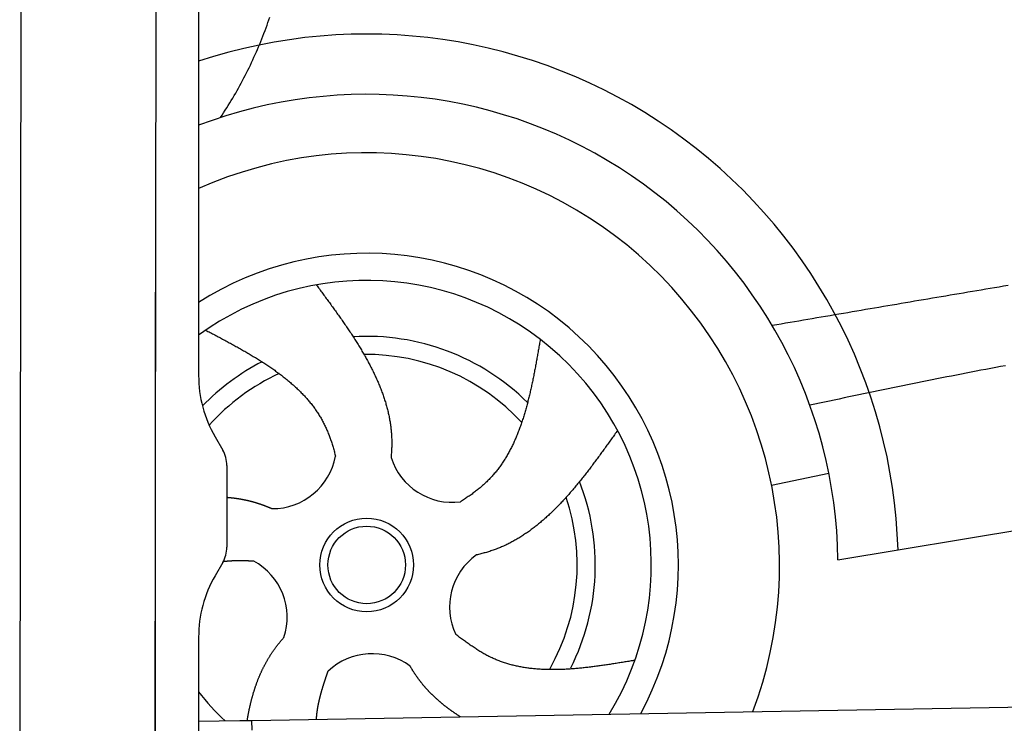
# Model space of a CAD drawing. Extents: x 562 to 7231, y 5767 to 12226.
# Tile 58 of 83: x 4462 to 5264, y 8346 to 8919. Entities that reach past the tile are written whole.
import ezdxf

# ---------------------------------------------------------------- set-up
doc = ezdxf.new("R2010")
doc.units = 0
doc.layers.get('0').update_dxf_attribs({"linetype": 'CONTINUOUS'})
doc.layers.add('CAR', color=10, linetype='CONTINUOUS')

msp = doc.modelspace()

# ---------------------------------------------------------------- linework, layer by layer
for p, q in [((4574.509, 10106.394), (4571.788, 8191.896)), ((4607.567, 9889.479), (4607.567, 8629.111)), ((4464.148, 9872.479), (4461.788, 8192.066)), ((4572.567, 8072.479), (4572.567, 8696.989)), ((4620.964, 8579.111), (4627.217, 8568.28)), ((4630.567, 8555.78), (4630.567, 8489.178)), ((4627.217, 8476.678), (4620.964, 8465.847)), ((4607.567, 8415.847), (4607.567, 8264.537)), ((4651.048, 8348.011), (6015.84, 8371.834)), ((4607.567, 8347.252), (4641.049, 8347.837)), ((4641.049, 8347.837), (4651.048, 8348.011)), ((4651.187, 8340.012), (4651.048, 8348.011))]:
    msp.add_line(p, q)
for centre, radius, start, end in [((4571.567, 8673.479), 2, 60, 61.103904), ((4571.567, 8651.479), 2, 297.615989, 300), ((4707.567, 8629.111), 100, 180, 210), ((4605.567, 8555.78), 25, 0, 30), ((4605.567, 8489.178), 25, 330, 0), ((4707.567, 8415.847), 100, 150, 180)]:
    msp.add_arc(centre, radius, start, end)
at = {"layer": 'CAR'}
for p, q in [((5074.426, 8539.668), (5121.067, 8549.404)), ((5128.497, 8478.951), (5498.249, 8539.909))]:
    msp.add_line(p, q, dxfattribs=at)
for points in [[(4625.32, 8839.16, 0), (4626.63, 8841.12, 0), (4627.93, 8843.09, 0), (4629.22, 8845.07, 0), (4630.49, 8847.06, 0), (4631.74, 8849.05, 0), (4632.98, 8851.05, 0), (4634.2, 8853.05, 0), (4635.41, 8855.07, 0), (4636.6, 8857.09, 0), (4637.78, 8859.12, 0), (4638.94, 8861.16, 0), (4640.09, 8863.21, 0), (4641.22, 8865.26, 0), (4642.34, 8867.32, 0), (4643.44, 8869.39, 0), (4644.52, 8871.46, 0), (4645.6, 8873.54, 0), (4646.65, 8875.63, 0), (4647.69, 8877.73, 0), (4648.72, 8879.83, 0), (4649.74, 8881.94, 0), (4650.74, 8884.06, 0), (4651.72, 8886.19, 0), (4652.69, 8888.32, 0), (4653.65, 8890.46, 0), (4654.6, 8892.6, 0), (4655.53, 8894.75, 0), (4656.44, 8896.91, 0), (4657.35, 8899.08, 0), (4658.24, 8901.25, 0), (4659.11, 8903.43, 0), (4659.98, 8905.61, 0), (4660.83, 8907.8, 0), (4661.67, 8910, 0), (4662.49, 8912.2, 0), (4663.3, 8914.41, 0), (4664.1, 8916.63, 0), (4664.89, 8918.85, 0), (4665.66, 8921.08, 0)], [(4703.42, 8702.92, 0), (4704.05, 8702.07, 0), (4704.68, 8701.21, 0), (4705.31, 8700.36, 0), (4705.94, 8699.51, 0), (4706.57, 8698.66, 0), (4707.2, 8697.81, 0), (4707.83, 8696.96, 0), (4708.45, 8696.11, 0), (4709.08, 8695.26, 0), (4709.71, 8694.41, 0), (4710.34, 8693.56, 0), (4710.96, 8692.7, 0), (4711.59, 8691.85, 0), (4712.21, 8691, 0), (4712.84, 8690.15, 0), (4713.46, 8689.3, 0), (4714.08, 8688.45, 0), (4714.71, 8687.59, 0), (4715.33, 8686.74, 0), (4715.94, 8685.89, 0), (4716.56, 8685.04, 0), (4717.18, 8684.18, 0), (4717.79, 8683.33, 0), (4718.41, 8682.48, 0), (4719.02, 8681.62, 0), (4719.63, 8680.77, 0), (4720.24, 8679.92, 0), (4720.85, 8679.06, 0), (4721.46, 8678.21, 0), (4722.06, 8677.35, 0), (4722.66, 8676.5, 0), (4723.27, 8675.64, 0), (4723.87, 8674.79, 0), (4724.46, 8673.93, 0), (4725.06, 8673.08, 0), (4725.65, 8672.22, 0), (4726.24, 8671.37, 0), (4726.83, 8670.51, 0), (4727.42, 8669.65, 0), (4728, 8668.8, 0), (4728.58, 8667.94, 0), (4729.16, 8667.08, 0), (4729.74, 8666.22, 0), (4730.32, 8665.36, 0), (4730.89, 8664.5, 0), (4731.46, 8663.65, 0), (4732.02, 8662.79, 0), (4732.59, 8661.93, 0), (4733.15, 8661.06, 0), (4733.71, 8660.2, 0), (4734.26, 8659.34, 0), (4734.82, 8658.48, 0), (4735.36, 8657.62, 0), (4735.91, 8656.76, 0), (4736.45, 8655.89, 0), (4736.99, 8655.03, 0), (4737.53, 8654.17, 0), (4738.06, 8653.3, 0), (4738.59, 8652.44, 0), (4739.12, 8651.57, 0), (4739.64, 8650.71, 0), (4740.16, 8649.84, 0), (4740.68, 8648.97, 0), (4741.19, 8648.1, 0), (4741.7, 8647.24, 0), (4742.2, 8646.37, 0), (4742.7, 8645.5, 0), (4743.2, 8644.63, 0), (4743.69, 8643.76, 0), (4744.18, 8642.89, 0), (4744.66, 8642.02, 0), (4745.14, 8641.15, 0), (4745.62, 8640.27, 0), (4746.09, 8639.4, 0), (4746.56, 8638.53, 0), (4747.02, 8637.65, 0), (4747.48, 8636.78, 0), (4747.93, 8635.9, 0), (4748.38, 8635.03, 0), (4748.82, 8634.15, 0), (4749.26, 8633.27, 0), (4749.7, 8632.39, 0), (4750.13, 8631.52, 0), (4750.55, 8630.64, 0), (4750.97, 8629.76, 0), (4751.39, 8628.88, 0), (4751.8, 8627.99, 0), (4752.21, 8627.11, 0), (4752.61, 8626.23, 0), (4753, 8625.35, 0), (4753.39, 8624.46, 0), (4753.77, 8623.58, 0), (4754.15, 8622.69, 0), (4754.53, 8621.8, 0), (4754.89, 8620.92, 0), (4755.26, 8620.03, 0), (4755.61, 8619.14, 0), (4755.96, 8618.25, 0), (4756.31, 8617.36, 0), (4756.65, 8616.47, 0), (4756.98, 8615.57, 0), (4757.31, 8614.68, 0), (4757.63, 8613.79, 0), (4757.94, 8612.89, 0), (4758.25, 8612, 0), (4758.56, 8611.1, 0), (4758.85, 8610.2, 0), (4759.14, 8609.3, 0), (4759.43, 8608.41, 0), (4759.71, 8607.51, 0), (4759.98, 8606.6, 0), (4760.24, 8605.7, 0), (4760.5, 8604.8, 0), (4760.75, 8603.9, 0), (4761, 8602.99, 0), (4761.23, 8602.09, 0), (4761.46, 8601.18, 0), (4761.69, 8600.27, 0), (4761.91, 8599.36, 0), (4762.12, 8598.45, 0), (4762.32, 8597.54, 0), (4762.52, 8596.63, 0), (4762.7, 8595.72, 0), (4762.89, 8594.81, 0), (4763.06, 8593.89, 0), (4763.23, 8592.98, 0), (4763.39, 8592.06, 0), (4763.54, 8591.14, 0), (4763.68, 8590.22, 0), (4763.82, 8589.31, 0), (4763.95, 8588.38, 0), (4764.07, 8587.46, 0), (4764.19, 8586.54, 0), (4764.29, 8585.62, 0), (4764.39, 8584.69, 0), (4764.48, 8583.76, 0), (4764.56, 8582.84, 0), (4764.64, 8581.91, 0), (4764.7, 8580.98, 0), (4764.76, 8580.05, 0), (4764.81, 8579.12, 0), (4764.85, 8578.18, 0), (4764.89, 8577.25, 0), (4764.91, 8576.32, 0), (4764.93, 8575.38, 0), (4764.94, 8574.44, 0), (4764.94, 8573.5, 0), (4764.93, 8572.56, 0), (4764.91, 8571.62, 0), (4764.89, 8570.68, 0), (4764.85, 8569.74, 0), (4764.81, 8568.79, 0), (4764.77, 8567.85, 0), (4764.71, 8566.9, 0), (4764.65, 8565.95, 0), (4764.58, 8565, 0), (4764.51, 8564.06, 0), (4764.42, 8563.1, 0), (4764.33, 8562.15, 0)], [(5267.05, 8702.34, 0), (5263.42, 8701.73, 0), (5259.79, 8701.11, 0), (5256.16, 8700.5, 0), (5252.53, 8699.89, 0), (5248.91, 8699.28, 0), (5245.28, 8698.67, 0), (5241.65, 8698.05, 0), (5238.03, 8697.44, 0), (5234.4, 8696.83, 0), (5230.77, 8696.21, 0), (5227.15, 8695.6, 0), (5223.52, 8694.99, 0), (5219.9, 8694.37, 0), (5216.27, 8693.76, 0), (5212.64, 8693.15, 0), (5209.02, 8692.53, 0), (5205.39, 8691.92, 0), (5201.77, 8691.3, 0), (5198.14, 8690.69, 0), (5194.52, 8690.07, 0), (5190.89, 8689.46, 0), (5187.27, 8688.84, 0), (5183.65, 8688.23, 0), (5180.02, 8687.61, 0), (5176.4, 8687, 0), (5172.77, 8686.38, 0), (5169.15, 8685.76, 0), (5165.52, 8685.15, 0), (5161.9, 8684.53, 0), (5158.28, 8683.91, 0), (5154.65, 8683.3, 0), (5151.03, 8682.68, 0), (5147.41, 8682.07, 0), (5143.78, 8681.45, 0), (5140.16, 8680.83, 0), (5136.54, 8680.21, 0), (5132.92, 8679.6, 0), (5129.29, 8678.98, 0), (5125.67, 8678.36, 0), (5122.05, 8677.74, 0), (5118.43, 8677.13, 0), (5114.8, 8676.51, 0), (5111.18, 8675.89, 0), (5107.56, 8675.27, 0), (5103.94, 8674.66, 0), (5100.31, 8674.04, 0), (5096.69, 8673.42, 0), (5093.07, 8672.8, 0), (5089.45, 8672.18, 0), (5085.83, 8671.56, 0), (5082.21, 8670.95, 0), (5078.58, 8670.33, 0), (5074.96, 8669.71, 0)], [(4613.36, 8665.95, 0), (4614.28, 8665.46, 0), (4615.2, 8664.98, 0), (4616.12, 8664.5, 0), (4617.04, 8664.01, 0), (4617.96, 8663.53, 0), (4618.88, 8663.04, 0), (4619.8, 8662.56, 0), (4620.72, 8662.07, 0), (4621.64, 8661.59, 0), (4622.55, 8661.1, 0), (4623.47, 8660.62, 0), (4624.39, 8660.13, 0), (4625.3, 8659.64, 0), (4626.22, 8659.16, 0), (4627.13, 8658.67, 0), (4628.04, 8658.18, 0), (4628.95, 8657.69, 0), (4629.86, 8657.2, 0), (4630.77, 8656.71, 0), (4631.68, 8656.22, 0), (4632.59, 8655.72, 0), (4633.49, 8655.23, 0), (4634.4, 8654.74, 0), (4635.3, 8654.24, 0), (4636.2, 8653.75, 0), (4637.1, 8653.25, 0), (4638, 8652.75, 0), (4638.9, 8652.25, 0), (4639.79, 8651.75, 0), (4640.69, 8651.25, 0), (4641.58, 8650.75, 0), (4642.47, 8650.25, 0), (4643.35, 8649.74, 0), (4644.24, 8649.24, 0), (4645.12, 8648.73, 0), (4646, 8648.22, 0), (4646.88, 8647.71, 0), (4647.76, 8647.2, 0), (4648.63, 8646.68, 0), (4649.5, 8646.17, 0), (4650.37, 8645.65, 0), (4651.24, 8645.14, 0), (4652.1, 8644.62, 0), (4652.97, 8644.09, 0), (4653.82, 8643.57, 0), (4654.68, 8643.05, 0), (4655.53, 8642.52, 0), (4656.38, 8641.99, 0), (4657.23, 8641.46, 0), (4658.07, 8640.93, 0), (4658.92, 8640.39, 0), (4659.75, 8639.86, 0), (4660.59, 8639.32, 0), (4661.42, 8638.78, 0), (4662.25, 8638.24, 0), (4663.07, 8637.69, 0), (4663.89, 8637.14, 0), (4664.71, 8636.59, 0), (4665.52, 8636.04, 0), (4666.33, 8635.49, 0), (4667.14, 8634.93, 0), (4667.94, 8634.37, 0), (4668.74, 8633.81, 0), (4669.54, 8633.25, 0), (4670.33, 8632.68, 0), (4671.12, 8632.11, 0), (4671.9, 8631.54, 0), (4672.68, 8630.97, 0), (4673.45, 8630.39, 0), (4674.22, 8629.81, 0), (4674.99, 8629.23, 0), (4675.75, 8628.65, 0), (4676.51, 8628.06, 0), (4677.26, 8627.47, 0), (4678.01, 8626.87, 0), (4678.75, 8626.28, 0), (4679.49, 8625.68, 0), (4680.22, 8625.07, 0), (4680.95, 8624.47, 0), (4681.67, 8623.86, 0), (4682.39, 8623.25, 0), (4683.11, 8622.63, 0), (4683.82, 8622.01, 0), (4684.52, 8621.39, 0), (4685.22, 8620.77, 0), (4685.91, 8620.14, 0), (4686.6, 8619.51, 0), (4687.28, 8618.87, 0), (4687.96, 8618.23, 0), (4688.63, 8617.59, 0), (4689.3, 8616.94, 0), (4689.96, 8616.29, 0), (4690.61, 8615.64, 0), (4691.26, 8614.98, 0), (4691.9, 8614.32, 0), (4692.54, 8613.66, 0), (4693.17, 8612.99, 0), (4693.8, 8612.32, 0), (4694.42, 8611.64, 0), (4695.03, 8610.96, 0), (4695.64, 8610.28, 0), (4696.24, 8609.59, 0), (4696.83, 8608.9, 0), (4697.42, 8608.21, 0), (4698, 8607.51, 0), (4698.57, 8606.8, 0), (4699.14, 8606.09, 0), (4699.7, 8605.38, 0), (4700.26, 8604.66, 0), (4700.81, 8603.94, 0), (4701.35, 8603.22, 0), (4701.88, 8602.49, 0), (4702.41, 8601.75, 0), (4702.93, 8601.02, 0), (4703.44, 8600.27, 0), (4703.95, 8599.52, 0), (4704.45, 8598.77, 0), (4704.94, 8598.02, 0), (4705.42, 8597.25, 0), (4705.9, 8596.49, 0), (4706.37, 8595.72, 0), (4706.83, 8594.94, 0), (4707.29, 8594.16, 0), (4707.73, 8593.37, 0), (4708.17, 8592.58, 0), (4708.6, 8591.79, 0), (4709.03, 8590.99, 0), (4709.45, 8590.18, 0), (4709.85, 8589.37, 0), (4710.26, 8588.56, 0), (4710.65, 8587.74, 0), (4711.04, 8586.92, 0), (4711.42, 8586.09, 0), (4711.79, 8585.26, 0), (4712.16, 8584.42, 0), (4712.52, 8583.58, 0), (4712.87, 8582.74, 0), (4713.22, 8581.89, 0), (4713.56, 8581.03, 0), (4713.89, 8580.18, 0), (4714.22, 8579.31, 0), (4714.54, 8578.45, 0), (4714.85, 8577.58, 0), (4715.16, 8576.7, 0), (4715.47, 8575.83, 0), (4715.76, 8574.95, 0), (4716.05, 8574.06, 0), (4716.34, 8573.17, 0), (4716.62, 8572.28, 0), (4716.89, 8571.38, 0), (4717.16, 8570.49, 0), (4717.42, 8569.58, 0), (4717.68, 8568.68, 0), (4717.93, 8567.77, 0), (4718.18, 8566.85, 0), (4718.42, 8565.94, 0), (4718.66, 8565.02, 0), (4718.89, 8564.1, 0), (4719.12, 8563.17, 0)], [(4885.91, 8658.48, 0), (4885.74, 8657.45, 0), (4885.56, 8656.43, 0), (4885.39, 8655.4, 0), (4885.21, 8654.38, 0), (4885.03, 8653.36, 0), (4884.86, 8652.33, 0), (4884.68, 8651.31, 0), (4884.5, 8650.29, 0), (4884.32, 8649.27, 0), (4884.15, 8648.24, 0), (4883.97, 8647.22, 0), (4883.79, 8646.2, 0), (4883.61, 8645.18, 0), (4883.43, 8644.16, 0), (4883.24, 8643.14, 0), (4883.06, 8642.12, 0), (4882.88, 8641.11, 0), (4882.69, 8640.09, 0), (4882.51, 8639.07, 0), (4882.32, 8638.06, 0), (4882.13, 8637.04, 0), (4881.94, 8636.03, 0), (4881.75, 8635.02, 0), (4881.56, 8634.01, 0), (4881.37, 8633, 0), (4881.18, 8631.99, 0), (4880.98, 8630.98, 0), (4880.78, 8629.97, 0), (4880.58, 8628.97, 0), (4880.38, 8627.96, 0), (4880.18, 8626.96, 0), (4879.98, 8625.96, 0), (4879.77, 8624.96, 0), (4879.56, 8623.96, 0), (4879.35, 8622.97, 0), (4879.14, 8621.97, 0), (4878.93, 8620.98, 0), (4878.71, 8619.99, 0), (4878.5, 8619, 0), (4878.28, 8618.01, 0), (4878.05, 8617.03, 0), (4877.83, 8616.04, 0), (4877.6, 8615.06, 0), (4877.37, 8614.08, 0), (4877.14, 8613.1, 0), (4876.91, 8612.13, 0), (4876.67, 8611.15, 0), (4876.43, 8610.18, 0), (4876.19, 8609.21, 0), (4875.94, 8608.25, 0), (4875.69, 8607.28, 0), (4875.44, 8606.32, 0), (4875.19, 8605.36, 0), (4874.93, 8604.4, 0), (4874.67, 8603.45, 0), (4874.41, 8602.5, 0), (4874.14, 8601.55, 0), (4873.87, 8600.6, 0), (4873.6, 8599.66, 0), (4873.32, 8598.71, 0), (4873.04, 8597.78, 0), (4872.76, 8596.84, 0), (4872.47, 8595.91, 0), (4872.18, 8594.98, 0), (4871.89, 8594.05, 0), (4871.59, 8593.13, 0), (4871.29, 8592.21, 0), (4870.99, 8591.29, 0), (4870.68, 8590.37, 0), (4870.36, 8589.46, 0), (4870.05, 8588.55, 0), (4869.73, 8587.65, 0), (4869.4, 8586.75, 0), (4869.07, 8585.85, 0), (4868.74, 8584.96, 0), (4868.4, 8584.07, 0), (4868.06, 8583.18, 0), (4867.72, 8582.29, 0), (4867.36, 8581.41, 0), (4867.01, 8580.54, 0), (4866.65, 8579.67, 0), (4866.29, 8578.8, 0), (4865.92, 8577.93, 0), (4865.54, 8577.07, 0), (4865.17, 8576.21, 0), (4864.78, 8575.36, 0), (4864.39, 8574.51, 0), (4864, 8573.67, 0), (4863.6, 8572.82, 0), (4863.2, 8571.99, 0), (4862.79, 8571.16, 0), (4862.38, 8570.33, 0), (4861.96, 8569.5, 0), (4861.54, 8568.68, 0), (4861.11, 8567.87, 0), (4860.67, 8567.06, 0), (4860.23, 8566.25, 0), (4859.79, 8565.45, 0), (4859.34, 8564.65, 0), (4858.88, 8563.86, 0), (4858.42, 8563.07, 0), (4857.95, 8562.29, 0), (4857.48, 8561.51, 0), (4857, 8560.73, 0), (4856.51, 8559.96, 0), (4856.02, 8559.2, 0), (4855.52, 8558.44, 0), (4855.02, 8557.69, 0), (4854.51, 8556.94, 0), (4854, 8556.19, 0), (4853.47, 8555.46, 0), (4852.95, 8554.72, 0), (4852.41, 8553.99, 0), (4851.87, 8553.27, 0), (4851.32, 8552.55, 0), (4850.77, 8551.84, 0), (4850.21, 8551.13, 0), (4849.64, 8550.43, 0), (4849.07, 8549.74, 0), (4848.49, 8549.05, 0), (4847.9, 8548.36, 0), (4847.3, 8547.68, 0), (4846.7, 8547.01, 0), (4846.09, 8546.34, 0), (4845.48, 8545.68, 0), (4844.86, 8545.02, 0), (4844.23, 8544.37, 0), (4843.59, 8543.73, 0), (4842.95, 8543.09, 0), (4842.3, 8542.45, 0), (4841.64, 8541.83, 0), (4840.98, 8541.2, 0), (4840.31, 8540.59, 0), (4839.64, 8539.97, 0), (4838.96, 8539.37, 0), (4838.27, 8538.76, 0), (4837.57, 8538.17, 0), (4836.87, 8537.57, 0), (4836.17, 8536.99, 0), (4835.46, 8536.4, 0), (4834.74, 8535.83, 0), (4834.02, 8535.25, 0), (4833.29, 8534.69, 0), (4832.55, 8534.12, 0), (4831.81, 8533.56, 0), (4831.07, 8533.01, 0), (4830.32, 8532.46, 0), (4829.56, 8531.91, 0), (4828.8, 8531.37, 0), (4828.03, 8530.83, 0), (4827.26, 8530.3, 0), (4826.48, 8529.77, 0), (4825.7, 8529.25, 0), (4824.92, 8528.73, 0), (4824.13, 8528.21, 0), (4823.33, 8527.7, 0), (4822.53, 8527.19, 0), (4821.73, 8526.68, 0), (4820.92, 8526.18, 0)], [(5264.99, 8636.98, 0), (5261, 8636.24, 0), (5257.01, 8635.5, 0), (5253.02, 8634.75, 0), (5249.03, 8633.99, 0), (5245.04, 8633.23, 0), (5241.05, 8632.47, 0), (5237.06, 8631.71, 0), (5233.07, 8630.94, 0), (5229.08, 8630.16, 0), (5225.09, 8629.39, 0), (5221.1, 8628.61, 0), (5217.12, 8627.82, 0), (5213.13, 8627.03, 0), (5209.14, 8626.24, 0), (5205.16, 8625.45, 0), (5201.17, 8624.65, 0), (5197.18, 8623.85, 0), (5193.2, 8623.05, 0), (5189.21, 8622.24, 0), (5185.23, 8621.44, 0), (5181.25, 8620.62, 0), (5177.26, 8619.81, 0), (5173.28, 8618.99, 0), (5169.29, 8618.17, 0), (5165.31, 8617.35, 0), (5161.33, 8616.53, 0), (5157.35, 8615.7, 0), (5153.36, 8614.88, 0), (5149.38, 8614.05, 0), (5145.4, 8613.21, 0), (5141.42, 8612.38, 0), (5137.44, 8611.54, 0), (5133.46, 8610.71, 0), (5129.47, 8609.87, 0), (5125.49, 8609.03, 0), (5121.51, 8608.19, 0), (5117.53, 8607.34, 0), (5113.55, 8606.5, 0), (5109.57, 8605.65, 0), (5105.59, 8604.81, 0)], [(4948.9, 8584.25, 0), (4948.29, 8583.39, 0), (4947.67, 8582.53, 0), (4947.06, 8581.67, 0), (4946.44, 8580.8, 0), (4945.83, 8579.94, 0), (4945.21, 8579.08, 0), (4944.6, 8578.22, 0), (4943.98, 8577.36, 0), (4943.37, 8576.5, 0), (4942.75, 8575.64, 0), (4942.13, 8574.78, 0), (4941.52, 8573.92, 0), (4940.9, 8573.06, 0), (4940.28, 8572.2, 0), (4939.67, 8571.34, 0), (4939.05, 8570.49, 0), (4938.43, 8569.63, 0), (4937.81, 8568.78, 0), (4937.19, 8567.92, 0), (4936.57, 8567.07, 0), (4935.95, 8566.22, 0), (4935.33, 8565.37, 0), (4934.71, 8564.52, 0), (4934.09, 8563.67, 0), (4933.47, 8562.83, 0), (4932.84, 8561.98, 0), (4932.22, 8561.14, 0), (4931.6, 8560.29, 0), (4930.97, 8559.45, 0), (4930.34, 8558.61, 0), (4929.72, 8557.78, 0), (4929.09, 8556.94, 0), (4928.46, 8556.1, 0), (4927.83, 8555.27, 0), (4927.2, 8554.44, 0), (4926.57, 8553.61, 0), (4925.94, 8552.78, 0), (4925.31, 8551.96, 0), (4924.67, 8551.14, 0), (4924.04, 8550.32, 0), (4923.4, 8549.5, 0), (4922.77, 8548.68, 0), (4922.13, 8547.87, 0), (4921.49, 8547.05, 0), (4920.85, 8546.24, 0), (4920.21, 8545.44, 0), (4919.56, 8544.63, 0), (4918.92, 8543.83, 0), (4918.27, 8543.03, 0), (4917.63, 8542.23, 0), (4916.98, 8541.44, 0), (4916.33, 8540.65, 0), (4915.68, 8539.86, 0), (4915.03, 8539.07, 0), (4914.38, 8538.29, 0), (4913.72, 8537.51, 0), (4913.06, 8536.73, 0), (4912.41, 8535.95, 0), (4911.75, 8535.18, 0), (4911.09, 8534.42, 0), (4910.42, 8533.65, 0), (4909.76, 8532.89, 0), (4909.1, 8532.13, 0), (4908.43, 8531.38, 0), (4907.76, 8530.62, 0), (4907.09, 8529.88, 0), (4906.42, 8529.13, 0), (4905.74, 8528.39, 0), (4905.07, 8527.65, 0), (4904.39, 8526.92, 0), (4903.71, 8526.19, 0), (4903.03, 8525.46, 0), (4902.35, 8524.74, 0), (4901.66, 8524.02, 0), (4900.98, 8523.31, 0), (4900.29, 8522.6, 0), (4899.6, 8521.89, 0), (4898.9, 8521.19, 0), (4898.21, 8520.49, 0), (4897.51, 8519.8, 0), (4896.81, 8519.11, 0), (4896.11, 8518.42, 0), (4895.41, 8517.74, 0), (4894.7, 8517.07, 0), (4894, 8516.4, 0), (4893.29, 8515.73, 0), (4892.57, 8515.07, 0), (4891.86, 8514.41, 0), (4891.14, 8513.75, 0), (4890.42, 8513.11, 0), (4889.7, 8512.46, 0), (4888.98, 8511.82, 0), (4888.25, 8511.19, 0), (4887.53, 8510.56, 0), (4886.8, 8509.94, 0), (4886.06, 8509.32, 0), (4885.33, 8508.7, 0), (4884.59, 8508.09, 0), (4883.85, 8507.49, 0), (4883.1, 8506.89, 0), (4882.36, 8506.3, 0), (4881.61, 8505.71, 0), (4880.86, 8505.13, 0), (4880.1, 8504.55, 0), (4879.35, 8503.98, 0), (4878.59, 8503.42, 0), (4877.83, 8502.86, 0), (4877.06, 8502.31, 0), (4876.29, 8501.76, 0), (4875.52, 8501.22, 0), (4874.75, 8500.68, 0), (4873.97, 8500.15, 0), (4873.19, 8499.62, 0), (4872.41, 8499.11, 0), (4871.63, 8498.59, 0), (4870.84, 8498.09, 0), (4870.05, 8497.59, 0), (4869.25, 8497.09, 0), (4868.46, 8496.61, 0), (4867.66, 8496.13, 0), (4866.85, 8495.65, 0), (4866.05, 8495.18, 0), (4865.24, 8494.72, 0), (4864.42, 8494.27, 0), (4863.61, 8493.82, 0), (4862.79, 8493.38, 0), (4861.97, 8492.94, 0), (4861.14, 8492.51, 0), (4860.31, 8492.09, 0), (4859.48, 8491.68, 0), (4858.64, 8491.27, 0), (4857.8, 8490.87, 0), (4856.96, 8490.48, 0), (4856.11, 8490.09, 0), (4855.26, 8489.71, 0), (4854.41, 8489.34, 0), (4853.55, 8488.97, 0), (4852.69, 8488.62, 0), (4851.83, 8488.27, 0), (4850.96, 8487.93, 0), (4850.09, 8487.59, 0), (4849.21, 8487.26, 0), (4848.34, 8486.94, 0), (4847.45, 8486.63, 0), (4846.57, 8486.33, 0), (4845.68, 8486.03, 0), (4844.78, 8485.74, 0), (4843.89, 8485.46, 0), (4842.99, 8485.18, 0), (4842.08, 8484.92, 0), (4841.17, 8484.65, 0), (4840.26, 8484.4, 0), (4839.35, 8484.15, 0), (4838.43, 8483.91, 0), (4837.51, 8483.68, 0), (4836.59, 8483.45, 0), (4835.66, 8483.23, 0), (4834.73, 8483.02, 0), (4833.8, 8482.81, 0)], [(4630.57, 8529.8, 0), (4630.8, 8529.78, 0), (4631.04, 8529.76, 0), (4631.28, 8529.74, 0), (4631.52, 8529.72, 0), (4631.76, 8529.7, 0), (4632, 8529.68, 0), (4632.24, 8529.66, 0), (4632.48, 8529.64, 0), (4632.71, 8529.61, 0), (4632.95, 8529.59, 0), (4633.19, 8529.57, 0), (4633.43, 8529.54, 0), (4633.67, 8529.52, 0), (4633.9, 8529.49, 0), (4634.14, 8529.47, 0), (4634.38, 8529.44, 0), (4634.62, 8529.42, 0), (4634.85, 8529.39, 0), (4635.09, 8529.36, 0), (4635.33, 8529.34, 0), (4635.57, 8529.31, 0), (4635.8, 8529.28, 0), (4636.04, 8529.25, 0), (4636.28, 8529.22, 0), (4636.52, 8529.19, 0), (4636.75, 8529.16, 0), (4636.99, 8529.13, 0), (4637.23, 8529.1, 0), (4637.46, 8529.07, 0), (4637.7, 8529.03, 0), (4637.94, 8529, 0), (4638.17, 8528.97, 0), (4638.41, 8528.93, 0), (4638.64, 8528.9, 0), (4638.88, 8528.86, 0), (4639.12, 8528.83, 0), (4639.35, 8528.79, 0), (4639.59, 8528.76, 0), (4639.82, 8528.72, 0), (4640.06, 8528.68, 0), (4640.3, 8528.64, 0), (4640.53, 8528.61, 0), (4640.77, 8528.57, 0), (4641, 8528.53, 0), (4641.24, 8528.49, 0), (4641.47, 8528.45, 0), (4641.71, 8528.41, 0), (4641.94, 8528.37, 0), (4642.18, 8528.32, 0), (4642.41, 8528.28, 0), (4642.65, 8528.24, 0), (4642.88, 8528.2, 0), (4643.12, 8528.15, 0), (4643.35, 8528.11, 0), (4643.58, 8528.06, 0), (4643.82, 8528.02, 0), (4644.05, 8527.97, 0), (4644.29, 8527.92, 0), (4644.52, 8527.88, 0), (4644.76, 8527.83, 0), (4644.99, 8527.78, 0), (4645.22, 8527.73, 0), (4645.46, 8527.69, 0), (4645.69, 8527.64, 0), (4645.92, 8527.59, 0), (4646.16, 8527.54, 0), (4646.39, 8527.48, 0), (4646.62, 8527.43, 0), (4646.86, 8527.38, 0), (4647.09, 8527.33, 0), (4647.32, 8527.28, 0), (4647.55, 8527.22, 0), (4647.79, 8527.17, 0), (4648.02, 8527.11, 0), (4648.25, 8527.06, 0), (4648.49, 8527, 0), (4648.72, 8526.95, 0), (4648.95, 8526.89, 0), (4649.18, 8526.83, 0), (4649.41, 8526.77, 0), (4649.65, 8526.71, 0), (4649.88, 8526.66, 0), (4650.11, 8526.6, 0), (4650.34, 8526.54, 0), (4650.57, 8526.48, 0), (4650.8, 8526.41, 0), (4651.04, 8526.35, 0), (4651.27, 8526.29, 0), (4651.5, 8526.23, 0), (4651.73, 8526.16, 0), (4651.96, 8526.1, 0), (4652.19, 8526.04, 0), (4652.42, 8525.97, 0), (4652.65, 8525.91, 0), (4652.88, 8525.84, 0), (4653.11, 8525.77, 0), (4653.34, 8525.71, 0), (4653.57, 8525.64, 0), (4653.8, 8525.57, 0), (4654.03, 8525.5, 0), (4654.26, 8525.43, 0), (4654.49, 8525.36, 0), (4654.72, 8525.29, 0), (4654.95, 8525.22, 0), (4655.18, 8525.15, 0), (4655.41, 8525.08, 0), (4655.64, 8525.01, 0), (4655.87, 8524.93, 0), (4656.1, 8524.86, 0), (4656.33, 8524.78, 0), (4656.56, 8524.71, 0), (4656.79, 8524.63, 0), (4657.02, 8524.56, 0), (4657.25, 8524.48, 0), (4657.47, 8524.41, 0), (4657.7, 8524.33, 0), (4657.93, 8524.25, 0), (4658.16, 8524.17, 0), (4658.39, 8524.09, 0), (4658.62, 8524.01, 0), (4658.84, 8523.93, 0), (4659.07, 8523.85, 0), (4659.3, 8523.77, 0), (4659.53, 8523.69, 0), (4659.76, 8523.61, 0), (4659.98, 8523.53, 0), (4660.21, 8523.44, 0), (4660.44, 8523.36, 0), (4660.67, 8523.27, 0), (4660.89, 8523.19, 0), (4661.12, 8523.1, 0), (4661.35, 8523.02, 0), (4661.58, 8522.93, 0), (4661.8, 8522.85, 0), (4662.03, 8522.76, 0), (4662.26, 8522.67, 0), (4662.48, 8522.58, 0), (4662.71, 8522.5, 0), (4662.94, 8522.41, 0), (4663.16, 8522.32, 0), (4663.39, 8522.23, 0), (4663.61, 8522.14, 0), (4663.84, 8522.05, 0), (4664.07, 8521.96, 0), (4664.29, 8521.86, 0), (4664.52, 8521.77, 0), (4664.75, 8521.68, 0), (4664.97, 8521.59, 0), (4665.2, 8521.49, 0), (4665.42, 8521.4, 0), (4665.65, 8521.3, 0), (4665.87, 8521.21, 0), (4666.1, 8521.11, 0), (4666.32, 8521.02, 0), (4666.55, 8520.92, 0), (4666.77, 8520.83, 0), (4667, 8520.73, 0), (4667.22, 8520.63, 0), (4667.45, 8520.53, 0)], [(4627.7, 8477.56, 0), (4627.89, 8477.58, 0), (4628.08, 8477.6, 0), (4628.27, 8477.62, 0), (4628.46, 8477.64, 0), (4628.65, 8477.67, 0), (4628.84, 8477.69, 0), (4629.03, 8477.71, 0), (4629.22, 8477.73, 0), (4629.41, 8477.75, 0), (4629.6, 8477.77, 0), (4629.79, 8477.78, 0), (4629.98, 8477.8, 0), (4630.18, 8477.82, 0), (4630.37, 8477.84, 0), (4630.56, 8477.86, 0), (4630.75, 8477.87, 0), (4630.94, 8477.89, 0), (4631.13, 8477.91, 0), (4631.32, 8477.92, 0), (4631.51, 8477.94, 0), (4631.7, 8477.95, 0), (4631.9, 8477.97, 0), (4632.09, 8477.98, 0), (4632.28, 8478, 0), (4632.47, 8478.01, 0), (4632.66, 8478.03, 0), (4632.86, 8478.04, 0), (4633.05, 8478.05, 0), (4633.24, 8478.06, 0), (4633.43, 8478.08, 0), (4633.62, 8478.09, 0), (4633.82, 8478.1, 0), (4634.01, 8478.11, 0), (4634.2, 8478.12, 0), (4634.39, 8478.13, 0), (4634.59, 8478.14, 0), (4634.78, 8478.15, 0), (4634.97, 8478.16, 0), (4635.17, 8478.17, 0), (4635.36, 8478.18, 0), (4635.55, 8478.19, 0), (4635.75, 8478.2, 0), (4635.94, 8478.21, 0), (4636.13, 8478.22, 0), (4636.33, 8478.22, 0), (4636.52, 8478.23, 0), (4636.71, 8478.24, 0), (4636.91, 8478.25, 0), (4637.1, 8478.25, 0), (4637.3, 8478.26, 0), (4637.49, 8478.26, 0), (4637.68, 8478.27, 0), (4637.88, 8478.27, 0), (4638.07, 8478.28, 0), (4638.27, 8478.28, 0), (4638.46, 8478.29, 0), (4638.65, 8478.29, 0), (4638.85, 8478.3, 0), (4639.04, 8478.3, 0), (4639.24, 8478.3, 0), (4639.43, 8478.3, 0), (4639.63, 8478.31, 0), (4639.82, 8478.31, 0), (4640.02, 8478.31, 0), (4640.21, 8478.31, 0), (4640.41, 8478.31, 0), (4640.6, 8478.31, 0), (4640.8, 8478.32, 0), (4640.99, 8478.32, 0), (4641.19, 8478.32, 0), (4641.39, 8478.32, 0), (4641.58, 8478.32, 0), (4641.78, 8478.31, 0), (4641.97, 8478.31, 0), (4642.17, 8478.31, 0), (4642.36, 8478.31, 0), (4642.56, 8478.31, 0), (4642.76, 8478.31, 0), (4642.95, 8478.3, 0), (4643.15, 8478.3, 0), (4643.35, 8478.3, 0), (4643.54, 8478.29, 0), (4643.74, 8478.29, 0), (4643.93, 8478.29, 0), (4644.13, 8478.28, 0), (4644.33, 8478.28, 0), (4644.52, 8478.27, 0), (4644.72, 8478.27, 0), (4644.92, 8478.26, 0), (4645.12, 8478.26, 0), (4645.31, 8478.25, 0), (4645.51, 8478.25, 0), (4645.71, 8478.24, 0), (4645.9, 8478.23, 0), (4646.1, 8478.23, 0), (4646.3, 8478.22, 0), (4646.5, 8478.21, 0), (4646.69, 8478.2, 0), (4646.89, 8478.2, 0), (4647.09, 8478.19, 0), (4647.29, 8478.18, 0), (4647.48, 8478.17, 0), (4647.68, 8478.16, 0), (4647.88, 8478.15, 0), (4648.08, 8478.14, 0), (4648.28, 8478.13, 0), (4648.47, 8478.12, 0), (4648.67, 8478.11, 0), (4648.87, 8478.1, 0), (4649.07, 8478.09, 0), (4649.27, 8478.08, 0), (4649.47, 8478.07, 0), (4649.66, 8478.06, 0), (4649.86, 8478.04, 0), (4650.06, 8478.03, 0), (4650.26, 8478.02, 0), (4650.46, 8478.01, 0), (4650.66, 8477.99, 0), (4650.86, 8477.98, 0), (4651.06, 8477.97, 0), (4651.25, 8477.95, 0), (4651.45, 8477.94, 0), (4651.65, 8477.93, 0), (4651.85, 8477.91, 0), (4652.05, 8477.9, 0), (4652.25, 8477.88, 0), (4652.45, 8477.87, 0)], [(4647.21, 8347.94, 0), (4647.29, 8348.43, 0), (4647.37, 8348.91, 0), (4647.45, 8349.39, 0), (4647.53, 8349.88, 0), (4647.61, 8350.36, 0), (4647.7, 8350.84, 0), (4647.78, 8351.32, 0), (4647.87, 8351.8, 0), (4647.96, 8352.28, 0), (4648.04, 8352.76, 0), (4648.13, 8353.23, 0), (4648.22, 8353.71, 0), (4648.32, 8354.19, 0), (4648.41, 8354.66, 0), (4648.5, 8355.14, 0), (4648.6, 8355.61, 0), (4648.69, 8356.09, 0), (4648.79, 8356.56, 0), (4648.89, 8357.04, 0), (4648.99, 8357.51, 0), (4649.09, 8357.98, 0), (4649.19, 8358.45, 0), (4649.3, 8358.92, 0), (4649.4, 8359.39, 0), (4649.51, 8359.86, 0), (4649.62, 8360.33, 0), (4649.72, 8360.8, 0), (4649.83, 8361.27, 0), (4649.94, 8361.73, 0), (4650.06, 8362.2, 0), (4650.17, 8362.67, 0), (4650.28, 8363.13, 0), (4650.4, 8363.59, 0), (4650.52, 8364.06, 0), (4650.63, 8364.52, 0), (4650.75, 8364.98, 0), (4650.87, 8365.44, 0), (4651, 8365.91, 0), (4651.12, 8366.37, 0), (4651.24, 8366.83, 0), (4651.37, 8367.28, 0), (4651.5, 8367.74, 0), (4651.63, 8368.2, 0), (4651.76, 8368.66, 0), (4651.89, 8369.11, 0), (4652.02, 8369.57, 0), (4652.15, 8370.02, 0), (4652.29, 8370.48, 0), (4652.42, 8370.93, 0), (4652.56, 8371.38, 0), (4652.7, 8371.83, 0), (4652.84, 8372.28, 0), (4652.98, 8372.73, 0), (4653.13, 8373.18, 0), (4653.27, 8373.63, 0), (4653.42, 8374.08, 0), (4653.57, 8374.53, 0), (4653.72, 8374.97, 0), (4653.87, 8375.42, 0), (4654.02, 8375.86, 0), (4654.17, 8376.31, 0), (4654.33, 8376.75, 0), (4654.48, 8377.19, 0), (4654.64, 8377.64, 0), (4654.8, 8378.08, 0), (4654.96, 8378.52, 0), (4655.12, 8378.96, 0), (4655.28, 8379.39, 0), (4655.45, 8379.83, 0), (4655.62, 8380.27, 0), (4655.78, 8380.71, 0), (4655.95, 8381.14, 0), (4656.12, 8381.58, 0), (4656.3, 8382.01, 0), (4656.47, 8382.44, 0), (4656.65, 8382.88, 0), (4656.82, 8383.31, 0), (4657, 8383.74, 0), (4657.18, 8384.17, 0), (4657.36, 8384.6, 0), (4657.55, 8385.02, 0), (4657.73, 8385.45, 0), (4657.92, 8385.88, 0), (4658.11, 8386.3, 0), (4658.3, 8386.73, 0), (4658.49, 8387.15, 0), (4658.68, 8387.58, 0), (4658.88, 8388, 0), (4659.07, 8388.42, 0), (4659.27, 8388.84, 0), (4659.47, 8389.26, 0), (4659.67, 8389.68, 0), (4659.87, 8390.1, 0), (4660.08, 8390.51, 0), (4660.28, 8390.93, 0), (4660.49, 8391.34, 0), (4660.7, 8391.76, 0), (4660.91, 8392.17, 0), (4661.12, 8392.58, 0), (4661.34, 8393, 0), (4661.55, 8393.41, 0), (4661.77, 8393.82, 0), (4661.99, 8394.22, 0), (4662.21, 8394.63, 0), (4662.43, 8395.04, 0), (4662.66, 8395.45, 0), (4662.88, 8395.85, 0), (4663.11, 8396.26, 0), (4663.34, 8396.66, 0), (4663.57, 8397.06, 0), (4663.81, 8397.46, 0), (4664.04, 8397.86, 0), (4664.28, 8398.26, 0), (4664.52, 8398.66, 0), (4664.76, 8399.06, 0), (4665, 8399.46, 0), (4665.24, 8399.85, 0), (4665.49, 8400.25, 0), (4665.74, 8400.64, 0), (4665.99, 8401.03, 0), (4666.24, 8401.43, 0), (4666.49, 8401.82, 0), (4666.74, 8402.21, 0), (4667, 8402.6, 0), (4667.26, 8402.98, 0), (4667.52, 8403.37, 0), (4667.78, 8403.76, 0), (4668.05, 8404.14, 0), (4668.31, 8404.53, 0), (4668.58, 8404.91, 0), (4668.85, 8405.29, 0), (4669.12, 8405.67, 0), (4669.4, 8406.05, 0), (4669.67, 8406.43, 0), (4669.95, 8406.81, 0), (4670.23, 8407.19, 0), (4670.51, 8407.56, 0), (4670.79, 8407.94, 0), (4671.07, 8408.31, 0), (4671.36, 8408.69, 0), (4671.65, 8409.06, 0), (4671.94, 8409.43, 0), (4672.23, 8409.8, 0), (4672.52, 8410.17, 0), (4672.81, 8410.54, 0), (4673.11, 8410.91, 0), (4673.41, 8411.27, 0), (4673.71, 8411.64, 0), (4674.01, 8412.01, 0), (4674.31, 8412.37, 0), (4674.62, 8412.73, 0), (4674.92, 8413.1, 0), (4675.23, 8413.46, 0), (4675.54, 8413.82, 0), (4675.85, 8414.18, 0), (4676.16, 8414.54, 0), (4676.47, 8414.9, 0), (4676.79, 8415.26, 0), (4677.1, 8415.61, 0)], [(4963.03, 8396.96, 0), (4962.02, 8396.79, 0), (4961.01, 8396.62, 0), (4959.99, 8396.45, 0), (4958.98, 8396.28, 0), (4957.97, 8396.11, 0), (4956.96, 8395.94, 0), (4955.94, 8395.77, 0), (4954.93, 8395.6, 0), (4953.92, 8395.44, 0), (4952.91, 8395.27, 0), (4951.9, 8395.11, 0), (4950.88, 8394.94, 0), (4949.87, 8394.78, 0), (4948.86, 8394.61, 0), (4947.85, 8394.45, 0), (4946.84, 8394.29, 0), (4945.83, 8394.13, 0), (4944.82, 8393.97, 0), (4943.82, 8393.82, 0), (4942.81, 8393.66, 0), (4941.8, 8393.51, 0), (4940.79, 8393.36, 0), (4939.79, 8393.2, 0), (4938.78, 8393.06, 0), (4937.77, 8392.91, 0), (4936.77, 8392.76, 0), (4935.76, 8392.62, 0), (4934.76, 8392.48, 0), (4933.76, 8392.34, 0), (4932.76, 8392.2, 0), (4931.75, 8392.07, 0), (4930.75, 8391.93, 0), (4929.75, 8391.8, 0), (4928.75, 8391.68, 0), (4927.75, 8391.55, 0), (4926.76, 8391.43, 0), (4925.76, 8391.31, 0), (4924.76, 8391.19, 0), (4923.77, 8391.08, 0), (4922.77, 8390.97, 0), (4921.78, 8390.86, 0), (4920.79, 8390.75, 0), (4919.8, 8390.65, 0), (4918.81, 8390.55, 0), (4917.82, 8390.46, 0), (4916.83, 8390.36, 0), (4915.84, 8390.28, 0), (4914.86, 8390.19, 0), (4913.87, 8390.11, 0), (4912.89, 8390.03, 0), (4911.9, 8389.96, 0), (4910.92, 8389.89, 0), (4909.94, 8389.82, 0), (4908.96, 8389.76, 0), (4907.99, 8389.7, 0), (4907.01, 8389.65, 0), (4906.03, 8389.6, 0), (4905.06, 8389.55, 0), (4904.09, 8389.51, 0), (4903.12, 8389.47, 0), (4902.15, 8389.44, 0), (4901.18, 8389.41, 0), (4900.21, 8389.39, 0), (4899.25, 8389.37, 0), (4898.28, 8389.35, 0), (4897.32, 8389.35, 0), (4896.36, 8389.34, 0), (4895.4, 8389.34, 0), (4894.45, 8389.35, 0), (4893.49, 8389.36, 0), (4892.54, 8389.38, 0), (4891.58, 8389.4, 0), (4890.63, 8389.43, 0), (4889.68, 8389.46, 0), (4888.74, 8389.5, 0), (4887.79, 8389.54, 0), (4886.85, 8389.59, 0), (4885.91, 8389.65, 0), (4884.97, 8389.71, 0), (4884.03, 8389.77, 0), (4883.09, 8389.85, 0), (4882.16, 8389.93, 0), (4881.23, 8390.01, 0), (4880.3, 8390.1, 0), (4879.37, 8390.2, 0), (4878.44, 8390.3, 0), (4877.52, 8390.42, 0), (4876.6, 8390.53, 0), (4875.68, 8390.66, 0), (4874.76, 8390.79, 0), (4873.84, 8390.92, 0), (4872.93, 8391.07, 0), (4872.02, 8391.22, 0), (4871.11, 8391.38, 0), (4870.2, 8391.54, 0), (4869.29, 8391.71, 0), (4868.39, 8391.89, 0), (4867.49, 8392.08, 0), (4866.59, 8392.27, 0), (4865.7, 8392.48, 0), (4864.8, 8392.68, 0), (4863.91, 8392.9, 0), (4863.02, 8393.12, 0), (4862.14, 8393.36, 0), (4861.25, 8393.6, 0), (4860.37, 8393.84, 0), (4859.5, 8394.1, 0), (4858.62, 8394.36, 0), (4857.75, 8394.63, 0), (4856.87, 8394.91, 0), (4856.01, 8395.2, 0), (4855.14, 8395.5, 0), (4854.28, 8395.8, 0), (4853.42, 8396.11, 0), (4852.56, 8396.44, 0), (4851.7, 8396.77, 0), (4850.85, 8397.1, 0), (4850, 8397.45, 0), (4849.16, 8397.81, 0), (4848.31, 8398.17, 0), (4847.47, 8398.55, 0), (4846.63, 8398.93, 0), (4845.8, 8399.33, 0), (4844.96, 8399.73, 0), (4844.13, 8400.14, 0), (4843.31, 8400.56, 0), (4842.48, 8400.99, 0), (4841.66, 8401.43, 0), (4840.85, 8401.87, 0), (4840.03, 8402.33, 0), (4839.22, 8402.79, 0), (4838.41, 8403.26, 0), (4837.6, 8403.74, 0), (4836.79, 8404.23, 0), (4835.99, 8404.72, 0), (4835.19, 8405.22, 0), (4834.39, 8405.73, 0), (4833.59, 8406.24, 0), (4832.8, 8406.76, 0), (4832, 8407.28, 0), (4831.21, 8407.81, 0), (4830.42, 8408.35, 0), (4829.63, 8408.89, 0), (4828.84, 8409.43, 0), (4828.05, 8409.98, 0), (4827.27, 8410.53, 0), (4826.49, 8411.08, 0), (4825.7, 8411.64, 0), (4824.92, 8412.2, 0), (4824.14, 8412.77, 0), (4823.36, 8413.33, 0), (4822.58, 8413.9, 0), (4821.8, 8414.47, 0), (4821.02, 8415.05, 0), (4820.24, 8415.62, 0), (4819.47, 8416.2, 0), (4818.69, 8416.77, 0), (4817.91, 8417.35, 0), (4817.13, 8417.92, 0)], [(4820.82, 8350.97, 0), (4820.5, 8351.17, 0), (4820.18, 8351.38, 0), (4819.86, 8351.58, 0), (4819.54, 8351.78, 0), (4819.23, 8351.99, 0), (4818.91, 8352.19, 0), (4818.6, 8352.39, 0), (4818.28, 8352.6, 0), (4817.97, 8352.81, 0), (4817.66, 8353.01, 0), (4817.34, 8353.22, 0), (4817.03, 8353.43, 0), (4816.72, 8353.64, 0), (4816.41, 8353.85, 0), (4816.1, 8354.06, 0), (4815.79, 8354.27, 0), (4815.48, 8354.48, 0), (4815.17, 8354.69, 0), (4814.87, 8354.9, 0), (4814.56, 8355.12, 0), (4814.26, 8355.33, 0), (4813.95, 8355.54, 0), (4813.65, 8355.76, 0), (4813.34, 8355.98, 0), (4813.04, 8356.19, 0), (4812.74, 8356.41, 0), (4812.44, 8356.63, 0), (4812.14, 8356.85, 0), (4811.84, 8357.07, 0), (4811.54, 8357.29, 0), (4811.24, 8357.51, 0), (4810.94, 8357.73, 0), (4810.64, 8357.95, 0), (4810.35, 8358.17, 0), (4810.05, 8358.4, 0), (4809.76, 8358.62, 0), (4809.46, 8358.85, 0), (4809.17, 8359.07, 0), (4808.88, 8359.3, 0), (4808.58, 8359.53, 0), (4808.29, 8359.75, 0), (4808, 8359.98, 0), (4807.71, 8360.21, 0), (4807.42, 8360.44, 0), (4807.13, 8360.67, 0), (4806.85, 8360.9, 0), (4806.56, 8361.14, 0), (4806.27, 8361.37, 0), (4805.99, 8361.6, 0), (4805.7, 8361.84, 0), (4805.42, 8362.07, 0), (4805.14, 8362.31, 0), (4804.86, 8362.54, 0), (4804.57, 8362.78, 0), (4804.29, 8363.02, 0), (4804.01, 8363.26, 0), (4803.74, 8363.5, 0), (4803.46, 8363.74, 0), (4803.18, 8363.98, 0), (4802.9, 8364.22, 0), (4802.63, 8364.46, 0), (4802.35, 8364.71, 0), (4802.08, 8364.95, 0), (4801.8, 8365.2, 0), (4801.53, 8365.44, 0), (4801.26, 8365.69, 0), (4800.99, 8365.94, 0), (4800.72, 8366.19, 0), (4800.45, 8366.43, 0), (4800.18, 8366.68, 0), (4799.91, 8366.93, 0), (4799.65, 8367.19, 0), (4799.38, 8367.44, 0), (4799.12, 8367.69, 0), (4798.85, 8367.94, 0), (4798.59, 8368.2, 0), (4798.33, 8368.45, 0), (4798.06, 8368.71, 0), (4797.8, 8368.97, 0), (4797.54, 8369.23, 0), (4797.28, 8369.48, 0), (4797.02, 8369.74, 0), (4796.77, 8370, 0), (4796.51, 8370.26, 0), (4796.25, 8370.53, 0), (4796, 8370.79, 0), (4795.74, 8371.05, 0), (4795.49, 8371.32, 0), (4795.24, 8371.58, 0), (4794.99, 8371.85, 0), (4794.74, 8372.12, 0), (4794.49, 8372.38, 0), (4794.24, 8372.65, 0), (4793.99, 8372.92, 0), (4793.74, 8373.19, 0), (4793.5, 8373.46, 0), (4793.25, 8373.74, 0), (4793.01, 8374.01, 0), (4792.76, 8374.28, 0), (4792.52, 8374.56, 0), (4792.28, 8374.83, 0), (4792.04, 8375.11, 0), (4791.8, 8375.39, 0), (4791.56, 8375.66, 0), (4791.32, 8375.94, 0), (4791.08, 8376.22, 0), (4790.85, 8376.5, 0), (4790.61, 8376.79, 0), (4790.38, 8377.07, 0), (4790.14, 8377.35, 0), (4789.91, 8377.64, 0), (4789.68, 8377.92, 0), (4789.45, 8378.21, 0), (4789.22, 8378.49, 0), (4788.99, 8378.78, 0), (4788.76, 8379.07, 0), (4788.54, 8379.36, 0), (4788.31, 8379.65, 0), (4788.08, 8379.94, 0), (4787.86, 8380.24, 0), (4787.64, 8380.53, 0), (4787.41, 8380.82, 0), (4787.19, 8381.12, 0), (4786.97, 8381.41, 0), (4786.75, 8381.71, 0), (4786.53, 8382.01, 0), (4786.32, 8382.31, 0), (4786.1, 8382.61, 0), (4785.89, 8382.91, 0), (4785.67, 8383.21, 0), (4785.46, 8383.51, 0), (4785.24, 8383.82, 0), (4785.03, 8384.12, 0), (4784.82, 8384.42, 0), (4784.61, 8384.73, 0), (4784.4, 8385.04, 0), (4784.19, 8385.34, 0), (4783.98, 8385.65, 0), (4783.78, 8385.96, 0), (4783.57, 8386.27, 0), (4783.37, 8386.58, 0), (4783.16, 8386.89, 0), (4782.96, 8387.21, 0), (4782.76, 8387.52, 0), (4782.55, 8387.83, 0), (4782.35, 8388.15, 0), (4782.15, 8388.46, 0), (4781.95, 8388.78, 0), (4781.75, 8389.1, 0), (4781.56, 8389.42, 0), (4781.36, 8389.73, 0), (4781.16, 8390.05, 0), (4780.97, 8390.37, 0), (4780.77, 8390.7, 0), (4780.58, 8391.02, 0), (4780.39, 8391.34, 0), (4780.19, 8391.66, 0), (4780, 8391.99, 0), (4779.81, 8392.31, 0)], [(4703.58, 8348.93, 0), (4703.59, 8349.17, 0), (4703.61, 8349.42, 0), (4703.63, 8349.66, 0), (4703.64, 8349.91, 0), (4703.66, 8350.16, 0), (4703.68, 8350.4, 0), (4703.7, 8350.65, 0), (4703.72, 8350.89, 0), (4703.74, 8351.14, 0), (4703.76, 8351.39, 0), (4703.79, 8351.63, 0), (4703.81, 8351.88, 0), (4703.83, 8352.12, 0), (4703.86, 8352.37, 0), (4703.88, 8352.61, 0), (4703.91, 8352.86, 0), (4703.94, 8353.11, 0), (4703.96, 8353.35, 0), (4703.99, 8353.6, 0), (4704.02, 8353.84, 0), (4704.05, 8354.09, 0), (4704.08, 8354.34, 0), (4704.11, 8354.58, 0), (4704.14, 8354.83, 0), (4704.17, 8355.07, 0), (4704.21, 8355.32, 0), (4704.24, 8355.57, 0), (4704.27, 8355.81, 0), (4704.31, 8356.06, 0), (4704.34, 8356.3, 0), (4704.38, 8356.55, 0), (4704.42, 8356.8, 0), (4704.45, 8357.04, 0), (4704.49, 8357.29, 0), (4704.53, 8357.53, 0), (4704.57, 8357.78, 0), (4704.61, 8358.03, 0), (4704.65, 8358.27, 0), (4704.69, 8358.52, 0), (4704.74, 8358.76, 0), (4704.78, 8359.01, 0), (4704.82, 8359.26, 0), (4704.87, 8359.5, 0), (4704.91, 8359.75, 0), (4704.96, 8359.99, 0), (4705.01, 8360.24, 0), (4705.05, 8360.49, 0), (4705.1, 8360.73, 0), (4705.15, 8360.98, 0), (4705.2, 8361.22, 0), (4705.25, 8361.47, 0), (4705.3, 8361.72, 0), (4705.35, 8361.96, 0), (4705.4, 8362.21, 0), (4705.45, 8362.46, 0), (4705.5, 8362.7, 0), (4705.56, 8362.95, 0), (4705.61, 8363.19, 0), (4705.67, 8363.44, 0), (4705.72, 8363.69, 0), (4705.78, 8363.93, 0), (4705.83, 8364.18, 0), (4705.89, 8364.42, 0), (4705.95, 8364.67, 0), (4706, 8364.92, 0), (4706.06, 8365.16, 0), (4706.12, 8365.41, 0), (4706.18, 8365.66, 0), (4706.24, 8365.9, 0), (4706.3, 8366.15, 0), (4706.36, 8366.39, 0), (4706.42, 8366.64, 0), (4706.48, 8366.89, 0), (4706.55, 8367.13, 0), (4706.61, 8367.38, 0), (4706.67, 8367.62, 0), (4706.73, 8367.87, 0), (4706.8, 8368.12, 0), (4706.86, 8368.36, 0), (4706.93, 8368.61, 0), (4706.99, 8368.86, 0), (4707.06, 8369.1, 0), (4707.13, 8369.35, 0), (4707.19, 8369.59, 0), (4707.26, 8369.84, 0), (4707.33, 8370.09, 0), (4707.4, 8370.33, 0), (4707.46, 8370.58, 0), (4707.53, 8370.83, 0), (4707.6, 8371.07, 0), (4707.67, 8371.32, 0), (4707.74, 8371.56, 0), (4707.81, 8371.81, 0), (4707.88, 8372.06, 0), (4707.95, 8372.3, 0), (4708.02, 8372.55, 0), (4708.1, 8372.8, 0), (4708.17, 8373.04, 0), (4708.24, 8373.29, 0), (4708.31, 8373.54, 0), (4708.39, 8373.78, 0), (4708.46, 8374.03, 0), (4708.53, 8374.27, 0), (4708.61, 8374.52, 0), (4708.68, 8374.77, 0), (4708.76, 8375.01, 0), (4708.83, 8375.26, 0), (4708.91, 8375.51, 0), (4708.98, 8375.75, 0), (4709.06, 8376, 0), (4709.14, 8376.24, 0), (4709.21, 8376.49, 0), (4709.29, 8376.74, 0), (4709.37, 8376.98, 0), (4709.44, 8377.23, 0), (4709.52, 8377.48, 0), (4709.6, 8377.72, 0), (4709.68, 8377.97, 0), (4709.76, 8378.22, 0), (4709.83, 8378.46, 0), (4709.91, 8378.71, 0), (4709.99, 8378.95, 0), (4710.07, 8379.2, 0), (4710.15, 8379.45, 0), (4710.23, 8379.69, 0), (4710.31, 8379.94, 0), (4710.39, 8380.19, 0), (4710.47, 8380.43, 0), (4710.55, 8380.68, 0), (4710.63, 8380.93, 0), (4710.71, 8381.17, 0), (4710.79, 8381.42, 0), (4710.87, 8381.66, 0), (4710.95, 8381.91, 0), (4711.03, 8382.16, 0), (4711.11, 8382.4, 0), (4711.2, 8382.65, 0), (4711.28, 8382.9, 0), (4711.36, 8383.14, 0), (4711.44, 8383.39, 0), (4711.52, 8383.64, 0), (4711.6, 8383.88, 0), (4711.69, 8384.13, 0), (4711.77, 8384.37, 0), (4711.85, 8384.62, 0), (4711.93, 8384.87, 0), (4712.02, 8385.11, 0), (4712.1, 8385.36, 0), (4712.18, 8385.61, 0), (4712.26, 8385.85, 0), (4712.35, 8386.1, 0), (4712.43, 8386.35, 0), (4712.51, 8386.59, 0), (4712.59, 8386.84, 0), (4712.68, 8387.08, 0), (4712.76, 8387.33, 0), (4712.84, 8387.58, 0), (4712.93, 8387.82, 0), (4713.01, 8388.07, 0)]]:
    msp.add_polyline3d(points, dxfattribs=at)
for radius in [38.176, 31.574]:
    msp.add_circle((4744.525, 8474.655), radius, dxfattribs=at)
for centre, radius, start, end in [((4744.482, 8474.07), 433.143, 1.713034, 108.427221), ((4744.482, 8474.07), 384.046, 0.728185, 110.885864), ((4744.482, 8474.07), 336.401, 339.295102, 114.016527), ((4744.496, 8474.645), 254.002, 331.523803, 122.621571), ((4744.525, 8474.655), 231.908, 328.385614, 126.198163), ((4744.496, 8474.645), 254.002, 132.600469, 132.634631), ((4744.525, 8474.655), 186.234, 45.26331, 93.401076), ((4744.525, 8474.655), 186.234, 117.262636, 135.929056), ((4744.525, 8474.655), 171.516, 42.590242, 90.735966), ((4744.525, 8474.655), 171.516, 114.590508, 138.432192), ((4667.73, 8572.819), 52.287, 269.672155, 349.430967), ((4814.154, 8578.026), 52.287, 197.672155, 277.430967), ((4744.525, 8474.655), 186.234, 333.251274, 21.396389), ((4744.525, 8474.655), 171.516, 330.577035, 18.73023), ((4864.354, 8440.378), 52.287, 125.672155, 205.430967), ((4627.435, 8431.952), 52.287, 341.672155, 61.430967), ((4748.955, 8350.099), 52.287, 53.672155, 133.430967), ((4744.525, 8474.655), 171.516, 217.010693, 227.782388)]:
    msp.add_arc(centre, radius, start, end, dxfattribs=at)

doc.saveas('drawing.dxf')
